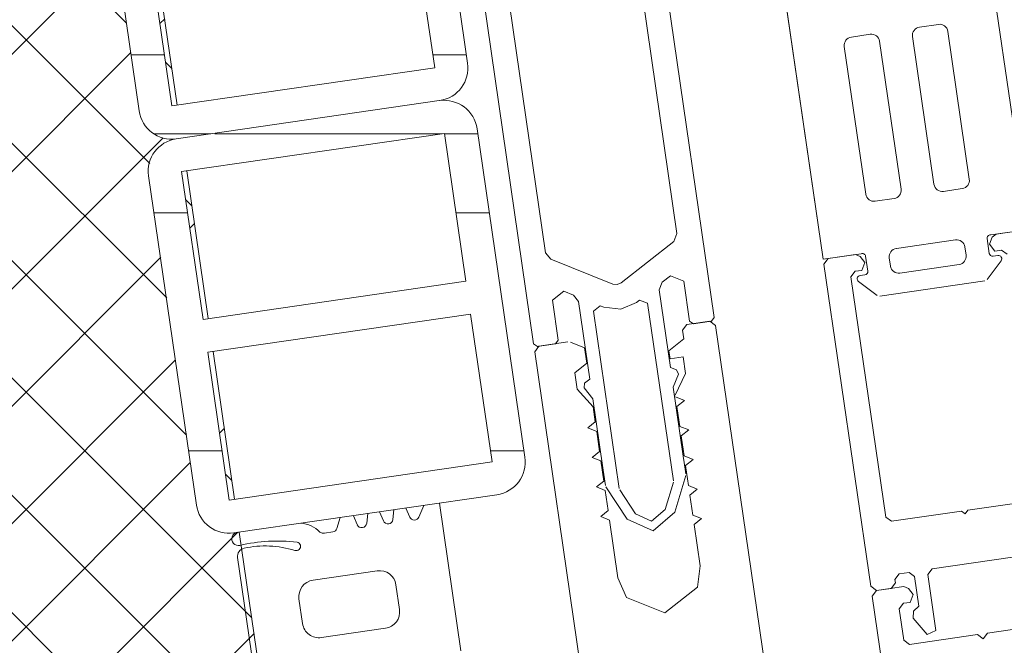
# Model space of a CAD drawing. Header units: millimetres. Extents: x 4450149 to 4451762, y 8380157 to 8380965.
# Tile 16 of 46: x 4451590 to 4451649, y 8380636 to 8380674. Entities that reach past the tile are written whole.
import ezdxf

# ---------------------------------------------------------------- set-up
doc = ezdxf.new("R2010")
doc.units = ezdxf.units.MM
doc.layers.add('Тонкие линии', color=7, linetype='Continuous', lineweight=18)
doc.layers.add('Элементы узлов', color=7, linetype='Continuous', lineweight=18)
pattern_1 = [(0, (4450656.543, 8289717.818), (0, 38.1), []), (0, (4450656.543, 8289722.593), (0, 38.1), []), (0, (4450656.543, 8289727.343), (0, 38.1), []), (0, (4450656.543, 8289741.592), (0, 38.1), [])]

# ---------------------------------------------------------------- blocks, each defined once
blk = doc.blocks.new('Витражная стойка в сборе - Витражная стойка в сборе-21069598-1-1')
at = {"layer": 'Элементы узлов'}
h = blk.add_hatch(dxfattribs=at)
h.set_pattern_fill('FP_4', color=256, style=0, pattern_type=2)
h.set_pattern_definition(pattern_1)
h.paths.add_polyline_path([(4451598.475, 8380667.005), (4451599.325, 8380667.06), (4451615.263, 8380669.433), (4451615.347, 8380669.457), (4451615.795, 8380669.724), (4451616.158, 8380670.097), (4451616.413, 8380670.552), (4451616.541, 8380671.057), (4451616.534, 8380671.578), (4451613.659, 8380691.356), (4451613.516, 8380691.863), (4451613.247, 8380692.315), (4451612.698, 8380692.779), (4451612.409, 8380692.94), (4451611.678, 8380693.067), (4451611.229, 8380693.042), (4451595.442, 8380690.737), (4451595.028, 8380690.62), (4451594.587, 8380690.357), (4451594.23, 8380689.99), (4451593.979, 8380689.542), (4451593.853, 8380689.045), (4451593.86, 8380688.532), (4451596.743, 8380668.691), (4451596.884, 8380668.192), (4451597.149, 8380667.747), (4451597.521, 8380667.385), (4451597.973, 8380667.132), (4451598.459, 8380667.009)])
h.paths.add_polyline_path([(4451598.72, 8380668.993), (4451597.426, 8380677.899), (4451613.26, 8380680.201), (4451614.554, 8380671.294), (4451598.974, 8380669.03)])
h.paths.add_polyline_path([(4451597.138, 8380679.879), (4451595.844, 8380688.785), (4451611.678, 8380691.086), (4451612.972, 8380682.18), (4451597.426, 8380679.92)])
h = blk.add_hatch(dxfattribs=at)
h.set_pattern_fill('FP_4', color=256, style=0, pattern_type=2)
h.set_pattern_definition(pattern_1)
h.paths.add_polyline_path([(4451601.927, 8380643.254), (4451602.777, 8380643.309), (4451618.297, 8380645.565), (4451618.799, 8380645.707), (4451619.247, 8380645.973), (4451619.61, 8380646.347), (4451619.864, 8380646.801), (4451619.993, 8380647.307), (4451619.986, 8380647.828), (4451617.111, 8380667.605), (4451616.921, 8380668.192), (4451616.698, 8380668.565), (4451616.158, 8380669.024), (4451615.795, 8380669.207), (4451615.129, 8380669.316), (4451614.554, 8380669.273), (4451598.72, 8380666.937), (4451598.475, 8380666.866), (4451597.973, 8380666.539), (4451597.681, 8380666.239), (4451597.431, 8380665.792), (4451597.305, 8380665.294), (4451597.312, 8380664.781), (4451600.195, 8380644.94), (4451600.336, 8380644.442), (4451600.601, 8380643.996), (4451600.972, 8380643.635), (4451601.425, 8380643.382)])
h.paths.add_polyline_path([(4451602.172, 8380645.243), (4451600.878, 8380654.149), (4451616.711, 8380656.45), (4451618.006, 8380647.544), (4451602.445, 8380645.282)])
h.paths.add_polyline_path([(4451600.59, 8380656.128), (4451599.296, 8380665.035), (4451615.129, 8380667.336), (4451616.424, 8380658.429), (4451600.878, 8380656.17)])
for p, q in [((4451616.534, 8380671.578), (4451613.659, 8380691.356)), ((4451593.86, 8380688.532), (4451596.743, 8380668.691)), ((4451613.26, 8380680.201), (4451614.554, 8380671.294)), ((4451598.72, 8380668.993), (4451597.426, 8380677.899)), ((4451614.554, 8380671.294), (4451598.72, 8380668.993)), ((4451614.823, 8380669.312), (4451598.974, 8380667.009)), ((4451619.986, 8380647.828), (4451617.111, 8380667.605)), ((4451599.296, 8380665.035), (4451615.129, 8380667.336)), ((4451615.129, 8380667.336), (4451616.424, 8380658.429)), ((4451600.59, 8380656.128), (4451599.296, 8380665.035)), ((4451597.312, 8380664.781), (4451600.195, 8380644.94)), ((4451650.03, 8380661.513), (4451648.378, 8380661.273)), ((4451648.142, 8380661.087), (4451647.971, 8380660.658)), ((4451648.378, 8380661.273), (4451648.142, 8380661.087)), ((4451647.971, 8380660.658), (4451648.293, 8380660.25)), ((4451648.293, 8380660.25), (4451648.689, 8380660.307)), ((4451648.689, 8380660.307), (4451649.029, 8380660.054)), ((4451638.253, 8380659.801), (4451638, 8380659.461)), ((4451639.905, 8380660.041), (4451638.253, 8380659.801)), ((4451640.184, 8380659.93), (4451639.905, 8380660.041)), ((4451640.47, 8380659.567), (4451640.184, 8380659.93)), ((4451638, 8380659.461), (4451640.821, 8380640.047)), ((4451639.882, 8380659.027), (4451640.278, 8380659.085)), ((4451640.278, 8380659.085), (4451640.47, 8380659.567)), ((4451639.628, 8380658.687), (4451639.882, 8380659.027)), ((4451641.731, 8380644.219), (4451639.628, 8380658.687)), ((4451616.424, 8380658.429), (4451600.59, 8380656.128)), ((4451600.878, 8380654.149), (4451616.711, 8380656.45)), ((4451616.711, 8380656.45), (4451618.006, 8380647.544)), ((4451629.738, 8380655.817), (4451629.484, 8380655.477)), ((4451631.123, 8380656.019), (4451629.738, 8380655.817)), ((4451631.463, 8380655.765), (4451631.123, 8380656.019)), ((4451635.332, 8380629.144), (4451631.463, 8380655.765)), ((4451629.559, 8380654.963), (4451628.653, 8380654.245)), ((4451629.484, 8380655.477), (4451629.559, 8380654.963)), ((4451620.831, 8380654.523), (4451620.578, 8380654.183)), ((4451622.57, 8380654.775), (4451620.831, 8380654.523)), ((4451623.575, 8380654.416), (4451622.725, 8380654.757)), ((4451623.71, 8380653.49), (4451623.575, 8380654.416)), ((4451602.172, 8380645.243), (4451600.878, 8380654.149)), ((4451620.578, 8380654.183), (4451624.447, 8380627.562)), ((4451628.653, 8380654.245), (4451628.725, 8380653.75)), ((4451628.725, 8380653.75), (4451629.516, 8380653.865)), ((4451629.516, 8380653.865), (4451629.66, 8380652.875)), ((4451622.985, 8380652.916), (4451623.71, 8380653.49)), ((4451623.129, 8380651.926), (4451622.985, 8380652.916)), ((4451629.66, 8380652.875), (4451629.041, 8380651.573)), ((4451624.093, 8380650.854), (4451623.129, 8380651.926)), ((4451629.057, 8380651.464), (4451629.593, 8380651.249)), ((4451624.224, 8380649.953), (4451624.093, 8380650.854)), ((4451629.593, 8380651.249), (4451629.14, 8380650.89)), ((4451629.14, 8380650.89), (4451629.316, 8380649.683)), ((4451623.771, 8380649.594), (4451624.224, 8380649.953)), ((4451624.307, 8380649.379), (4451623.771, 8380649.594)), ((4451629.316, 8380649.683), (4451629.852, 8380649.468)), ((4451624.483, 8380648.172), (4451624.307, 8380649.379)), ((4451629.852, 8380649.468), (4451629.399, 8380649.109)), ((4451629.399, 8380649.109), (4451629.575, 8380647.901)), ((4451624.03, 8380647.813), (4451624.483, 8380648.172)), ((4451624.566, 8380647.598), (4451624.03, 8380647.813)), ((4451629.575, 8380647.901), (4451630.111, 8380647.686)), ((4451618.006, 8380647.544), (4451602.172, 8380645.243)), ((4451624.742, 8380646.391), (4451624.566, 8380647.598)), ((4451630.111, 8380647.686), (4451629.658, 8380647.327)), ((4451629.658, 8380647.327), (4451629.834, 8380646.12)), ((4451624.289, 8380646.032), (4451624.742, 8380646.391)), ((4451624.825, 8380645.817), (4451624.289, 8380646.032)), ((4451629.834, 8380646.12), (4451630.37, 8380645.905)), ((4451602.445, 8380643.261), (4451618.297, 8380645.565)), ((4451625.001, 8380644.609), (4451624.825, 8380645.817)), ((4451630.37, 8380645.905), (4451629.917, 8380645.546)), ((4451629.917, 8380645.546), (4451630.092, 8380644.339)), ((4451650.878, 8380645.246), (4451646.672, 8380644.634)), ((4451624.548, 8380644.25), (4451625.001, 8380644.609)), ((4451625.084, 8380644.035), (4451624.548, 8380644.25)), ((4451630.092, 8380644.339), (4451630.629, 8380644.124)), ((4451646.276, 8380644.577), (4451642.071, 8380643.966)), ((4451646.503, 8380644.408), (4451646.276, 8380644.577)), ((4451646.672, 8380644.634), (4451646.503, 8380644.408)), ((4451625.589, 8380640.562), (4451625.084, 8380644.035)), ((4451630.629, 8380644.124), (4451630.176, 8380643.765)), ((4451630.176, 8380643.765), (4451630.537, 8380641.281)), ((4451642.071, 8380643.966), (4451641.731, 8380644.219)), ((4451644.51, 8380641.089), (4451649.359, 8380641.793)), ((4451630.537, 8380641.281), (4451630.385, 8380639.996)), ((4451642.277, 8380640.461), (4451642.531, 8380640.801)), ((4451642.531, 8380640.801), (4451643.124, 8380640.887)), ((4451643.124, 8380640.887), (4451643.464, 8380640.634)), ((4451644.256, 8380640.749), (4451644.51, 8380641.089)), ((4451644.745, 8380637.384), (4451644.256, 8380640.749)), ((4451626.1, 8380639.373), (4451625.589, 8380640.562)), ((4451642.052, 8380639.923), (4451642.306, 8380640.263)), ((4451642.306, 8380640.263), (4451642.277, 8380640.461)), ((4451643.464, 8380640.634), (4451643.723, 8380638.852)), ((4451630.385, 8380639.996), (4451628.422, 8380638.447)), ((4451640.821, 8380640.047), (4451641.161, 8380639.794)), ((4451641.161, 8380639.794), (4451640.908, 8380639.453)), ((4451642.813, 8380640.034), (4451641.161, 8380639.794)), ((4451641.161, 8380639.794), (4451642.052, 8380639.923)), ((4451643.092, 8380639.923), (4451642.813, 8380640.034)), ((4451643.378, 8380639.56), (4451643.092, 8380639.923)), ((4451643.185, 8380639.077), (4451643.378, 8380639.56)), ((4451628.422, 8380638.447), (4451626.1, 8380639.373)), ((4451640.908, 8380639.453), (4451642.26, 8380630.151)), ((4451642.536, 8380638.68), (4451642.79, 8380639.02)), ((4451642.79, 8380639.02), (4451643.185, 8380639.077)), ((4451642.809, 8380636.799), (4451642.536, 8380638.68)), ((4451643.394, 8380638.549), (4451643.37, 8380638.133)), ((4451643.723, 8380638.852), (4451643.394, 8380638.549)), ((4451643.37, 8380638.133), (4451644.221, 8380637.145)), ((4451651.957, 8380637.826), (4451647.85, 8380637.229)), ((4451647.256, 8380637.143), (4451643.149, 8380636.546)), ((4451644.221, 8380637.145), (4451644.745, 8380637.384)), ((4451647.596, 8380636.889), (4451647.256, 8380637.143)), ((4451647.85, 8380637.229), (4451647.596, 8380636.889)), ((4451643.149, 8380636.546), (4451642.809, 8380636.799))]:
    blk.add_line(p, q, dxfattribs=at)
at = {"layer": 'Элементы узлов', "color": 232, "true_color": 0xbb005e}
for p, q in [((4451631.393, 8380656.249), (4451627.423, 8380683.562)), ((4451616.538, 8380681.98), (4451620.507, 8380654.667)), ((4451626.97, 8380676.255), (4451629.143, 8380661.298)), ((4451621.227, 8380660.148), (4451619.053, 8380675.104)), ((4451629.143, 8380661.298), (4451628.958, 8380660.834)), ((4451628.958, 8380660.834), (4451625.785, 8380658.331)), ((4451621.536, 8380659.755), (4451621.227, 8380660.148)), ((4451625.29, 8380658.259), (4451621.536, 8380659.755)), ((4451628.255, 8380658.369), (4451628.754, 8380658.762)), ((4451628.754, 8380658.762), (4451629.559, 8380658.442)), ((4451625.547, 8380658.229), (4451625.29, 8380658.259)), ((4451625.785, 8380658.331), (4451625.547, 8380658.229)), ((4451628.07, 8380657.905), (4451628.255, 8380658.369)), ((4451628.749, 8380653.237), (4451628.07, 8380657.905)), ((4451629.559, 8380658.442), (4451629.909, 8380656.033)), ((4451621.642, 8380657.291), (4451622.322, 8380657.827)), ((4451622.322, 8380657.827), (4451622.912, 8380657.592)), ((4451622.912, 8380657.592), (4451623.221, 8380657.2)), ((4451621.992, 8380654.882), (4451621.642, 8380657.291)), ((4451623.221, 8380657.2), (4451623.9, 8380652.532)), ((4451624.113, 8380656.629), (4451624.521, 8380656.951)), ((4451624.521, 8380656.951), (4451624.735, 8380656.866)), ((4451624.735, 8380656.866), (4451625.763, 8380656.744)), ((4451625.763, 8380656.744), (4451626.714, 8380657.153)), ((4451626.714, 8380657.153), (4451626.896, 8380657.296)), ((4451626.896, 8380657.296), (4451627.378, 8380657.104)), ((4451627.378, 8380657.104), (4451628.933, 8380646.409)), ((4451625.667, 8380645.935), (4451624.113, 8380656.629)), ((4451631.224, 8380656.022), (4451631.393, 8380656.249)), ((4451629.909, 8380656.033), (4451630.135, 8380655.864)), ((4451630.135, 8380655.864), (4451631.224, 8380656.022)), ((4451620.507, 8380654.667), (4451620.734, 8380654.498)), ((4451620.734, 8380654.498), (4451621.823, 8380654.656)), ((4451621.823, 8380654.656), (4451621.992, 8380654.882)), ((4451629.124, 8380653.088), (4451628.749, 8380653.237)), ((4451628.922, 8380652.041), (4451629.236, 8380652.828)), ((4451629.236, 8380652.828), (4451629.124, 8380653.088)), ((4451623.582, 8380652.282), (4451623.549, 8380652.001)), ((4451623.549, 8380652.001), (4451624.073, 8380651.337)), ((4451623.9, 8380652.532), (4451623.582, 8380652.282)), ((4451629.525, 8380647.893), (4451628.922, 8380652.041)), ((4451624.073, 8380651.337), (4451624.676, 8380647.189)), ((4451629.583, 8380647.497), (4451629.525, 8380647.893)), ((4451629.682, 8380646.817), (4451629.583, 8380647.497)), ((4451624.676, 8380647.189), (4451624.734, 8380646.793)), ((4451624.734, 8380646.793), (4451624.833, 8380646.112)), ((4451629.007, 8380644.507), (4451629.675, 8380646.731)), ((4451624.863, 8380646.031), (4451626.137, 8380644.09)), ((4451628.926, 8380646.323), (4451628.432, 8380644.68)), ((4451626.639, 8380644.419), (4451625.698, 8380645.854)), ((4451627.619, 8380643.978), (4451626.639, 8380644.419)), ((4451628.432, 8380644.68), (4451627.619, 8380643.978)), ((4451627.705, 8380643.385), (4451629.007, 8380644.507)), ((4451626.137, 8380644.09), (4451627.705, 8380643.385))]:
    blk.add_line(p, q, dxfattribs=at)
at = {"layer": 'Элементы узлов', "color": 196, "true_color": 0x400080}
for p, q in [((4451648.097, 8380676.9), (4451650.327, 8380661.556)), ((4451635.512, 8380676.576), (4451637.957, 8380659.758)), ((4451637.957, 8380659.758), (4451635.512, 8380676.576)), ((4451644.894, 8380673.908), (4451643.755, 8380673.743)), ((4451646.755, 8380664.579), (4451645.46, 8380673.485)), ((4451640.787, 8380673.311), (4451639.649, 8380673.146)), ((4451642.648, 8380663.982), (4451641.353, 8380672.888)), ((4451643.333, 8380673.176), (4451644.627, 8380664.27)), ((4451639.226, 8380672.579), (4451640.52, 8380663.673)), ((4451645.194, 8380663.847), (4451646.332, 8380664.012)), ((4451641.087, 8380663.25), (4451642.225, 8380663.415)), ((4451650.327, 8380661.556), (4451648.047, 8380661.224)), ((4451645.922, 8380660.921), (4451642.36, 8380660.403)), ((4451647.831, 8380660.996), (4451647.961, 8380660.106)), ((4451646.561, 8380660.003), (4451646.489, 8380660.498)), ((4451640.236, 8380660.089), (4451637.957, 8380659.758)), ((4451640.637, 8380659.042), (4451640.508, 8380659.932)), ((4451641.937, 8380659.837), (4451642.009, 8380659.342)), ((4451648.187, 8380659.937), (4451648.484, 8380659.98)), ((4451642.575, 8380658.919), (4451646.138, 8380659.437)), ((4451648.673, 8380659.662), (4451647.827, 8380658.529)), ((4451640.171, 8380658.772), (4451640.468, 8380658.815)), ((4451641.214, 8380657.568), (4451640.081, 8380658.413)), ((4451647.696, 8380658.451), (4451641.362, 8380657.53)), ((4451613.885, 8380644.913), (4451613.595, 8380644.22)), ((4451614.831, 8380645.05), (4451616.125, 8380636.149)), ((4451616.125, 8380636.149), (4451614.831, 8380645.05)), ((4451609.875, 8380643.76), (4451609.65, 8380644.297)), ((4451610.513, 8380644.423), (4451610.45, 8380643.844)), ((4451611.458, 8380643.99), (4451611.233, 8380644.527)), ((4451612.096, 8380644.653), (4451612.033, 8380644.074)), ((4451613.042, 8380644.22), (4451612.817, 8380644.758)), ((4451608.861, 8380644.183), (4451608.657, 8380643.528)), ((4451608.414, 8380643.32), (4451607.919, 8380643.248)), ((4451602.676, 8380641.779), (4451603.755, 8380634.352)), ((4451607.219, 8380640.418), (4451611.078, 8380640.979)), ((4451612.211, 8380640.133), (4451612.427, 8380638.649)), ((4451606.588, 8380637.8), (4451606.373, 8380639.285)), ((4451611.581, 8380637.515), (4451607.722, 8380636.955))]:
    blk.add_line(p, q, dxfattribs=at)
for centre, radius, start, end in [((4451643.827, 8380673.248), 0.5, 98.26929, 188.26929), ((4451646.26, 8380664.507), 0.5, 278.26929, 8.26929), ((4451645.994, 8380660.426), 0.5, 8.26929, 98.26929), ((4451646.066, 8380659.932), 0.5, 278.26929, 8.26929), ((4451607.861, 8380643.644), 0.4, 234.95889, 278.26929), ((4451605.094, 8380632.772), 10, 83.32069, 103.18941), ((4451604.343, 8380636.477), 6, 72.76975, 102.31279), ((4451607.362, 8380639.429), 1, 98.26929, 188.26929), ((4451611.438, 8380638.505), 1, 278.26929, 8.26929), ((4451607.578, 8380637.944), 1, 188.26929, 278.26929)]:
    blk.add_arc(centre, radius, start, end, dxfattribs=at)
at = {"layer": 'Элементы узлов'}
for centre, radius, start, end in [((4451614.558, 8380671.291), 1.996, 278.26929, 8.26929), ((4451615.114, 8380667.315), 2.019, 8.26929, 98.26929), ((4451598.708, 8380668.976), 1.985, 188.26929, 277.7054), ((4451599.257, 8380665.064), 1.965, 98.26929, 188.26929), ((4451618.01, 8380647.541), 1.996, 278.26929, 8.26929), ((4451602.16, 8380645.226), 1.985, 188.26929, 278.26929)]:
    blk.add_arc(centre, radius, start, end, dxfattribs=at)
at = {"layer": 'Элементы узлов', "color": 196, "true_color": 0x400080}
for centre, major_axis, start_param, end_param in [((4451644.965, 8380673.413), (-0.224, 0.447), 4.391853, 5.962649), ((4451640.859, 8380672.817), (-0.378, 0.327), 3.999154, 5.56995), ((4451639.721, 8380672.651), (0.447, 0.224), 1.25026, 2.821057), ((4451642.153, 8380663.91), (0.327, 0.378), 3.999154, 5.56995), ((4451645.122, 8380664.342), (-0.036, 0.499), 1.642959, 3.213756), ((4451641.015, 8380663.745), (-0.224, 0.447), 1.25026, 2.821057), ((4451648.029, 8380661.025), (0.148, 0.135), 0.740856, 2.545063), ((4451642.431, 8380659.909), (0.477, 0.15), 1.411136, 2.981932), ((4451640.31, 8380659.903), (-0.19, 0.063), 3.606455, 5.410662), ((4451648.158, 8380660.135), (-0.06, 0.191), 1.411136, 2.981932), ((4451648.513, 8380659.782), (-0.09, 0.179), 3.606455, 5.962649), ((4451642.503, 8380659.414), (0.477, 0.15), 2.981932, 4.552728), ((4451640.2, 8380658.574), (-0.067, 0.188), 6.085139, 8.441333), ((4451640.44, 8380659.013), (0.131, 0.151), 3.999154, 5.56995), ((4451606.325, 8380642.007), (1.708, 0.709), 0.393386, 1.087813), ((4451610.152, 8380643.876), (0.263, 0.144), 3.038512, 5.675664), ((4451611.735, 8380644.106), (0.275, 0.12), 3.128439, 5.765591), ((4451613.318, 8380644.336), (0.25, 0.166), 2.950868, 5.29966), ((4451602.721, 8380642.897), (-0.239, 0.321), 5.816519, 9.014494), ((4451608.37, 8380643.617), (0.155, 0.257), 3.829562, 4.954144), ((4451606.209, 8380642.45), (0.255, 0.035), 4.225028, 7.527972), ((4451603.17, 8380641.851), (0.471, 0.166), 1.446422, 2.946646), ((4451611.222, 8380639.989), (-0.851, 0.525), 3.838279, 5.409075)]:
    blk.add_ellipse(centre, major_axis=major_axis, ratio=1, start_param=start_param, end_param=end_param, dxfattribs=at)

msp = doc.modelspace()

# ---------------------------------------------------------------- hatches: boundary and pattern name
at = {"layer": 'Элементы узлов'}
h = msp.add_hatch(dxfattribs=at)
h.set_pattern_fill('FP_2', color=256, style=0, pattern_type=2)
h.set_pattern_definition([(45, (4450656.543, 8289717.818), (-3.5355339, 3.5355339), []), (135, (4450656.543, 8289717.818), (-3.5355339, -3.5355339), [])])
h.paths.add_polyline_path([(4451552.987, 8380478.333), (4451602.432, 8380485.52), (4451621.332, 8380515.64), (4451602.777, 8380643.309), (4451602.172, 8380643.258), (4451601.927, 8380643.254), (4451601.425, 8380643.382), (4451600.972, 8380643.635), (4451600.601, 8380643.996), (4451600.336, 8380644.442), (4451600.195, 8380644.94), (4451597.308, 8380665.035), (4451597.305, 8380665.294), (4451597.521, 8380665.952), (4451597.681, 8380666.239), (4451598.039, 8380666.607), (4451598.48, 8380666.869), (4451598.783, 8380667.009), (4451598.475, 8380667.005), (4451597.973, 8380667.132), (4451597.521, 8380667.385), (4451597.149, 8380667.747), (4451596.884, 8380668.192), (4451596.743, 8380668.691), (4451593.856, 8380688.785), (4451593.853, 8380689.045), (4451593.979, 8380689.542), (4451594.23, 8380689.99), (4451594.587, 8380690.357), (4451595.028, 8380690.62), (4451595.028, 8380690.677), (4451523.634, 8380680.3), (4451552.761, 8380479.89)])
h.paths.add_polyline_path([(4451602.172, 8380645.243), (4451602.49, 8380645.289), (4451601.195, 8380654.195), (4451600.878, 8380654.149), (4451602.125, 8380645.565)])
h.paths.add_polyline_path([(4451600.59, 8380656.128), (4451600.908, 8380656.174), (4451599.613, 8380665.081), (4451599.296, 8380665.035), (4451600.256, 8380658.429)])
h.paths.add_polyline_path([(4451598.72, 8380668.993), (4451599.038, 8380669.039), (4451597.743, 8380677.946), (4451597.426, 8380677.899), (4451598.674, 8380669.316)])
h.paths.add_polyline_path([(4451597.138, 8380679.879), (4451597.456, 8380679.925), (4451596.161, 8380688.831), (4451595.844, 8380688.785), (4451597.077, 8380680.3)])
h.paths.add_polyline_path([(4451523.49, 8380681.29), (4451595.731, 8380691.789), (4451595.588, 8380692.779), (4451523.347, 8380682.28)])

# ---------------------------------------------------------------- linework, layer by layer
at = {"layer": 'Тонкие линии'}
for p, q in [((4451599.038, 8380669.039), (4451597.743, 8380677.946)), ((4451600.908, 8380656.174), (4451599.613, 8380665.081)), ((4451602.49, 8380645.289), (4451601.195, 8380654.195)), ((4451621.332, 8380515.64), (4451602.777, 8380643.309))]:
    msp.add_line(p, q, dxfattribs=at)

# ---------------------------------------------------------------- block references
at = {"layer": 'Элементы узлов'}
msp.add_blockref('Витражная стойка в сборе - Витражная стойка в сборе-21069598-1-1', (0, 0), dxfattribs=at)

doc.saveas('drawing.dxf')
